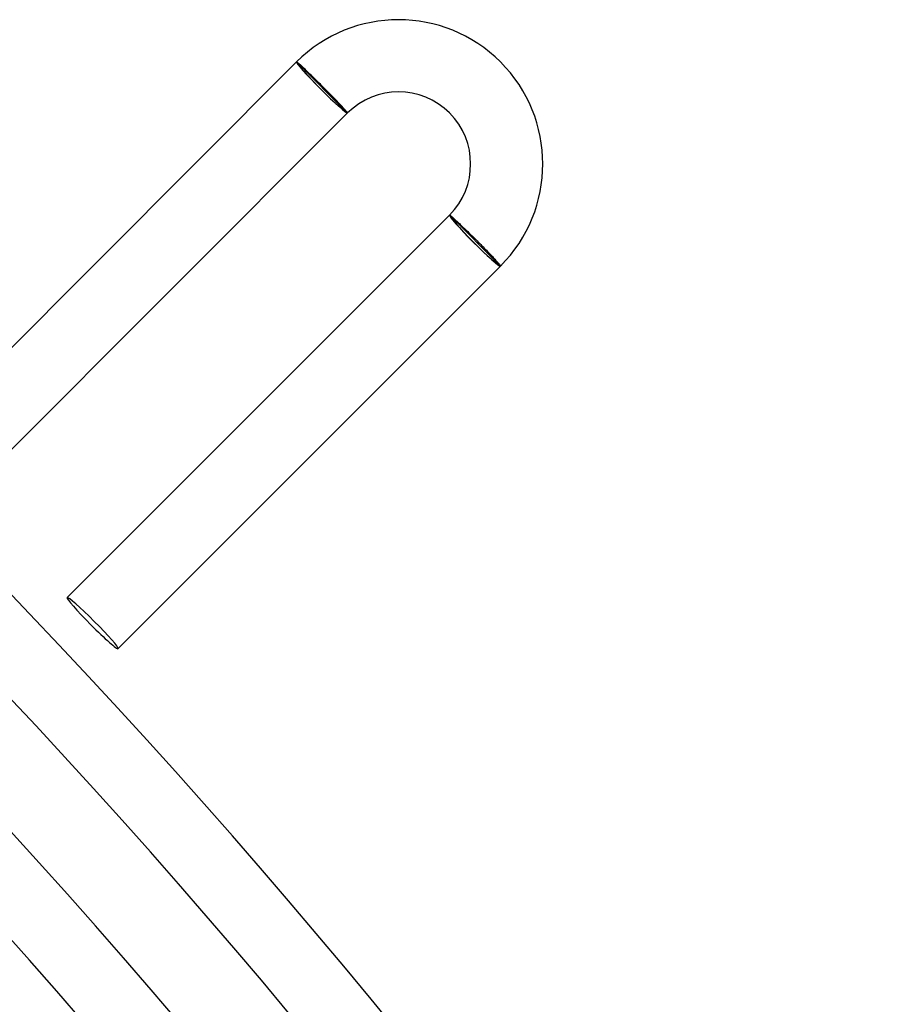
# Model space of a CAD drawing. Header units: millimetres. Extents: x -430 to 430, y -430 to 430.
# Tile 114 of 116: x 282 to 329, y 248 to 302. Entities that reach past the tile are written whole.
import ezdxf

# ---------------------------------------------------------------- set-up
doc = ezdxf.new("R2010")
doc.units = ezdxf.units.MM
doc.layers.add('HIDDEN', color=7, linetype='Continuous')
doc.layers.add('THICK', color=7, linetype='Continuous')

msp = doc.modelspace()

# ---------------------------------------------------------------- linework, layer by layer
at = {"layer": 'HIDDEN'}
for p, q in [((296.985, 299.813), (297.056, 299.743)), ((297.056, 299.743), (299.743, 297.056)), ((299.743, 297.056), (299.813, 296.985)), ((305.541, 291.257), (305.47, 291.328)), ((308.228, 288.57), (305.541, 291.257)), ((308.299, 288.5), (308.228, 288.57))]:
    msp.add_line(p, q, dxfattribs=at)
for centre, major_axis, ratio, start_param, end_param in [((298.399, 298.399), (1.414, -1.414), 0.058722, 3.141593, 4.712389), ((298.399, 298.399), (-1.344, 1.344), 0.058722, 0, 3.141593), ((298.399, 298.399), (1.414, -1.414), 0.058722, -1.570796, 0), ((306.884, 289.914), (1.414, -1.414), 0.066519, 3.141593, 4.712389), ((306.884, 289.914), (1.344, -1.344), 0.066519, 3.141593, 6.283185), ((306.884, 289.914), (1.414, -1.414), 0.066519, -1.570796, 0)]:
    msp.add_ellipse(centre, major_axis=major_axis, ratio=ratio, start_param=start_param, end_param=end_param, dxfattribs=at)
at = {"layer": 'THICK'}
for p, q in [((296.985, 299.813), (274.354, 277.182)), ((296.989, 299.814), (296.985, 299.813)), ((296.996, 299.811), (296.989, 299.814)), ((297.006, 299.805), (296.996, 299.811)), ((297.019, 299.796), (297.006, 299.805)), ((297.035, 299.784), (297.019, 299.796)), ((297.055, 299.768), (297.035, 299.784)), ((297.077, 299.75), (297.055, 299.768)), ((297.103, 299.728), (297.077, 299.75)), ((297.131, 299.704), (297.103, 299.728)), ((297.162, 299.676), (297.131, 299.704)), ((297.197, 299.646), (297.162, 299.676)), ((297.233, 299.612), (297.197, 299.646)), ((297.273, 299.576), (297.233, 299.612)), ((297.315, 299.538), (297.273, 299.576)), ((297.359, 299.497), (297.315, 299.538)), ((297.406, 299.453), (297.359, 299.497)), ((297.455, 299.407), (297.406, 299.453)), ((297.506, 299.358), (297.455, 299.407)), ((297.559, 299.307), (297.506, 299.358)), ((297.614, 299.254), (297.559, 299.307)), ((297.671, 299.2), (297.614, 299.254)), ((297.729, 299.143), (297.671, 299.2)), ((297.789, 299.085), (297.729, 299.143)), ((297.851, 299.026), (297.789, 299.085)), ((297.913, 298.964), (297.851, 299.026)), ((297.977, 298.902), (297.913, 298.964)), ((298.042, 298.838), (297.977, 298.902)), ((298.107, 298.773), (298.042, 298.838)), ((298.173, 298.708), (298.107, 298.773)), ((298.24, 298.642), (298.173, 298.708)), ((298.306, 298.575), (298.24, 298.642)), ((298.373, 298.508), (298.306, 298.575)), ((298.441, 298.441), (298.373, 298.508)), ((298.506, 298.375), (298.441, 298.441)), ((298.571, 298.309), (298.506, 298.375)), ((298.635, 298.244), (298.571, 298.309)), ((298.699, 298.179), (298.635, 298.244)), ((298.763, 298.115), (298.699, 298.179)), ((298.825, 298.051), (298.763, 298.115)), ((298.887, 297.988), (298.825, 298.051)), ((298.947, 297.926), (298.887, 297.988)), ((299.007, 297.865), (298.947, 297.926)), ((299.065, 297.804), (299.007, 297.865)), ((299.122, 297.746), (299.065, 297.804)), ((299.177, 297.688), (299.122, 297.746)), ((299.231, 297.632), (299.177, 297.688)), ((299.283, 297.578), (299.231, 297.632)), ((299.332, 297.526), (299.283, 297.578)), ((299.38, 297.475), (299.332, 297.526)), ((299.813, 296.985), (277.182, 274.354)), ((299.426, 297.427), (299.38, 297.475)), ((299.47, 297.38), (299.426, 297.427)), ((299.512, 297.336), (299.47, 297.38)), ((299.551, 297.294), (299.512, 297.336)), ((299.587, 297.254), (299.551, 297.294)), ((299.621, 297.217), (299.587, 297.254)), ((299.653, 297.182), (299.621, 297.217)), ((299.682, 297.15), (299.653, 297.182)), ((299.708, 297.121), (299.682, 297.15)), ((299.731, 297.094), (299.708, 297.121)), ((299.752, 297.07), (299.731, 297.094)), ((299.77, 297.049), (299.752, 297.07)), ((299.784, 297.031), (299.77, 297.049)), ((299.796, 297.016), (299.784, 297.031)), ((299.805, 297.004), (299.796, 297.016)), ((299.811, 296.994), (299.805, 297.004)), ((299.813, 296.988), (299.811, 296.994)), ((299.813, 296.985), (299.813, 296.988)), ((305.47, 291.328), (284.257, 270.115)), ((305.47, 291.328), (305.474, 291.328)), ((305.474, 291.328), (305.48, 291.326)), ((305.48, 291.326), (305.49, 291.32)), ((305.49, 291.32), (305.502, 291.312)), ((305.502, 291.312), (305.517, 291.3)), ((305.517, 291.3), (305.536, 291.286)), ((305.536, 291.286), (305.557, 291.268)), ((305.557, 291.268), (305.581, 291.248)), ((305.581, 291.248), (305.608, 291.225)), ((305.608, 291.225), (305.638, 291.199)), ((305.638, 291.199), (305.67, 291.17)), ((305.67, 291.17), (305.705, 291.139)), ((305.705, 291.139), (305.742, 291.105)), ((305.742, 291.105), (305.782, 291.069)), ((305.782, 291.069), (305.824, 291.03)), ((305.824, 291.03), (305.869, 290.988)), ((305.869, 290.988), (305.916, 290.945)), ((305.916, 290.945), (305.964, 290.899)), ((305.964, 290.899), (306.015, 290.851)), ((306.015, 290.851), (306.068, 290.801)), ((306.068, 290.801), (306.122, 290.75)), ((306.122, 290.75), (306.178, 290.696)), ((306.178, 290.696), (306.235, 290.641)), ((306.235, 290.641), (306.294, 290.585)), ((306.294, 290.585), (306.355, 290.526)), ((306.355, 290.526), (306.416, 290.467)), ((306.416, 290.467), (306.478, 290.407)), ((306.478, 290.407), (306.542, 290.345)), ((306.542, 290.345), (306.605, 290.283)), ((306.605, 290.283), (306.67, 290.219)), ((306.67, 290.219), (306.735, 290.156)), ((306.735, 290.156), (306.8, 290.091)), ((306.8, 290.091), (306.866, 290.026)), ((306.866, 290.026), (306.931, 289.961)), ((306.931, 289.961), (306.999, 289.894)), ((306.999, 289.894), (307.066, 289.827)), ((307.066, 289.827), (307.133, 289.76)), ((307.133, 289.76), (307.199, 289.693)), ((307.199, 289.693), (307.264, 289.627)), ((307.264, 289.627), (307.329, 289.562)), ((307.329, 289.562), (307.392, 289.497)), ((307.392, 289.497), (307.455, 289.433)), ((307.455, 289.433), (307.516, 289.37)), ((307.516, 289.37), (307.576, 289.309)), ((307.576, 289.309), (307.634, 289.249)), ((307.634, 289.249), (307.69, 289.191)), ((307.69, 289.191), (307.745, 289.134)), ((307.745, 289.134), (307.797, 289.079)), ((307.797, 289.079), (307.848, 289.025)), ((307.848, 289.025), (307.896, 288.974)), ((307.896, 288.974), (307.942, 288.924)), ((307.942, 288.924), (307.986, 288.878)), ((307.986, 288.878), (308.027, 288.833)), ((308.027, 288.833), (308.065, 288.791)), ((308.065, 288.791), (308.101, 288.751)), ((308.299, 288.5), (287.085, 267.286)), ((308.101, 288.751), (308.134, 288.714)), ((308.134, 288.714), (308.164, 288.68)), ((308.164, 288.68), (308.192, 288.648)), ((308.192, 288.648), (308.216, 288.62)), ((308.216, 288.62), (308.237, 288.594)), ((308.237, 288.594), (308.255, 288.571)), ((308.255, 288.571), (308.271, 288.551)), ((308.271, 288.551), (308.283, 288.535)), ((308.283, 288.535), (308.291, 288.521)), ((308.291, 288.521), (308.297, 288.511)), ((308.297, 288.511), (308.299, 288.504)), ((308.299, 288.504), (308.299, 288.5))]:
    msp.add_line(p, q, dxfattribs=at)
for centre, radius, start, end in [((302.642, 294.156), 8, 315, 135), ((302.642, 294.156), 4, 315, 135), ((0, 0), 390, 0.2933, 44.70669), ((0, 0), 386, 0.29685, 44.70314), ((0, 0), 381, 0.06904, 44.93095), ((0, 0), 377, 0.30395, 44.69604), ((0, 0), 369, 0.31054, 44.68945), ((0, 0), 361, 0.31742, 44.68257), ((0, 0), 353, 0.32464, 44.67535)]:
    msp.add_arc(centre, radius, start, end, dxfattribs=at)
for start_param, end_param in [(0, 1.570796), (-1.570796, 0), (1.570796, 3.141593), (3.141593, 4.712389)]:
    msp.add_ellipse((285.671, 268.701), major_axis=(-1.414, 1.414), ratio=0.066519, start_param=start_param, end_param=end_param, dxfattribs=at)

doc.saveas('drawing.dxf')
